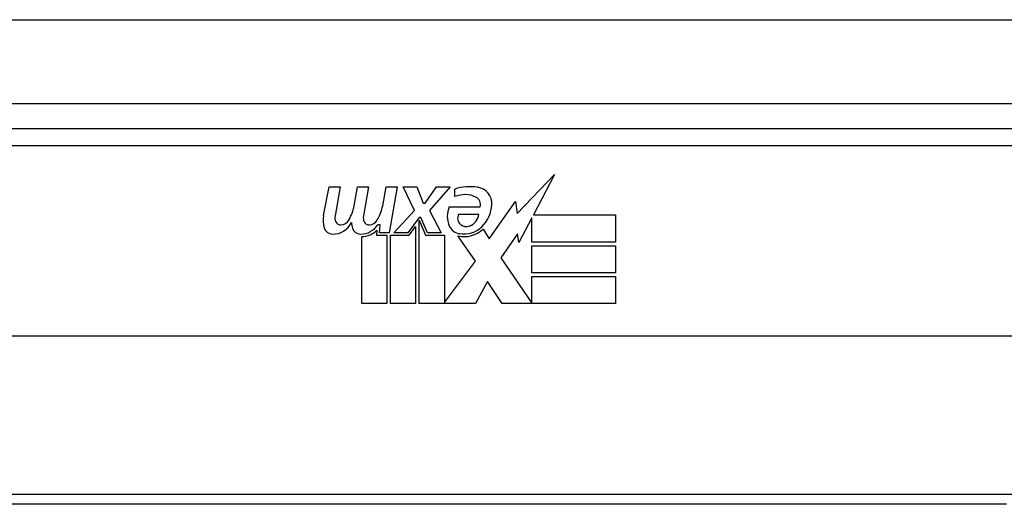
# Model space of a CAD drawing. Header units: inches. Extents: x 27 to 746, y 82 to 342.
# Tile 42 of 256: x 166.256 to 167.421, y 82.507 to 83.081. Entities that reach past the tile are written whole.
import ezdxf

# ---------------------------------------------------------------- set-up
doc = ezdxf.new("R2010")
doc.units = ezdxf.units.IN
doc.header["$MEASUREMENT"] = 0
doc.layers.add('Visible Edges(ANSI)', color=7, linetype='Continuous', lineweight=25)
doc.layers.add('Visible Tangent Edges(ANSI)', color=7, linetype='Continuous', lineweight=25)

msp = doc.modelspace()

# ---------------------------------------------------------------- linework, layer by layer
at = {"layer": 'Visible Edges(ANSI)'}
for p, q in [((99.2553, 82.9819), (171.0573, 82.9819)), ((167.5558, 82.9519), (166.0598, 82.9519)), ((166.8445, 82.8514), (166.8884, 82.8976)), ((166.8884, 82.8976), (166.8635, 82.8499)), ((166.6152, 82.849), (166.6218, 82.8832)), ((166.6218, 82.8832), (166.635, 82.8832)), ((166.635, 82.8832), (166.6289, 82.8487)), ((166.6514, 82.8607), (166.6554, 82.8832)), ((166.6554, 82.8832), (166.6686, 82.8832)), ((166.6686, 82.8832), (166.6625, 82.8487)), ((166.6853, 82.8607), (166.6893, 82.8832)), ((166.6893, 82.8832), (166.7025, 82.8832)), ((166.7025, 82.8832), (166.6929, 82.8286)), ((166.7094, 82.8832), (166.7256, 82.8832)), ((166.7229, 82.8552), (166.7094, 82.8832)), ((166.7256, 82.8832), (166.7331, 82.8637)), ((166.7355, 82.8637), (166.749, 82.8832)), ((166.7652, 82.8832), (166.7406, 82.8553)), ((166.749, 82.8832), (166.7652, 82.8832)), ((166.7706, 82.8715), (166.7706, 82.8805)), ((166.7331, 82.8637), (166.7355, 82.8637)), ((166.764, 82.8595), (166.8006, 82.8595)), ((166.8111, 82.8216), (166.8425, 82.8656)), ((166.8425, 82.8656), (166.8445, 82.8514)), ((166.6986, 82.8286), (166.7229, 82.8552)), ((166.7283, 82.847), (166.715, 82.8286)), ((166.7304, 82.847), (166.7283, 82.847)), ((166.7382, 82.8286), (166.7304, 82.847)), ((166.7406, 82.8553), (166.7544, 82.8286)), ((166.7991, 82.8505), (166.7751, 82.8505)), ((166.8618, 82.8466), (166.8465, 82.8172)), ((166.8618, 82.8178), (166.8618, 82.8466)), ((166.8635, 82.8499), (166.9605, 82.8499)), ((166.9605, 82.8499), (166.9605, 82.8178)), ((166.6823, 82.8382), (166.6794, 82.8382)), ((166.6815, 82.8286), (166.6823, 82.8382)), ((166.7166, 82.8258), (166.7241, 82.8361)), ((166.7241, 82.8361), (166.7241, 82.7449)), ((166.7283, 82.8435), (166.7358, 82.8258)), ((166.7283, 82.7449), (166.7283, 82.8435)), ((166.8042, 82.8331), (166.8111, 82.8216)), ((166.6605, 82.7449), (166.6605, 82.8244)), ((166.6784, 82.8319), (166.6779, 82.8258)), ((166.6779, 82.8258), (166.6902, 82.8258)), ((166.6929, 82.8286), (166.6815, 82.8286)), ((166.6902, 82.8258), (166.6902, 82.7449)), ((166.6944, 82.8258), (166.7166, 82.8258)), ((166.6944, 82.7449), (166.6944, 82.8258)), ((166.715, 82.8286), (166.6986, 82.8286)), ((166.7358, 82.8258), (166.7583, 82.8258)), ((166.7544, 82.8286), (166.7382, 82.8286)), ((166.7583, 82.8258), (166.7583, 82.7462)), ((166.7949, 82.7952), (166.7742, 82.825)), ((166.8446, 82.8273), (166.8249, 82.7992)), ((166.8465, 82.8172), (166.8446, 82.8273)), ((166.9605, 82.8178), (166.8618, 82.8178)), ((166.8618, 82.8133), (166.9605, 82.8133)), ((166.8618, 82.7812), (166.8618, 82.8133)), ((166.9605, 82.8133), (166.9605, 82.7812)), ((166.8249, 82.7992), (166.8618, 82.7455)), ((166.7583, 82.7462), (166.7949, 82.7952)), ((166.9605, 82.7812), (166.8618, 82.7812)), ((166.8618, 82.777), (166.9605, 82.777)), ((166.8618, 82.7455), (166.8618, 82.777)), ((166.9605, 82.777), (166.9605, 82.7449)), ((166.8091, 82.771), (166.7952, 82.7449)), ((166.8267, 82.7449), (166.8091, 82.771)), ((166.6902, 82.7449), (166.6605, 82.7449)), ((166.7241, 82.7449), (166.6944, 82.7449)), ((166.7952, 82.7449), (166.7283, 82.7449)), ((166.9605, 82.7449), (166.8267, 82.7449)), ((167.9647, 82.7063), (165.6509, 82.7063)), ((167.4233, 82.5074), (166.1923, 82.5074))]:
    msp.add_line(p, q, dxfattribs=at)
for centre, radius, start, end in [((166.7887, 82.8226), 0.0607, 81.5605, 107.3343), ((166.7947, 82.8631), 0.0197, 356.5646, 81.5605), ((166.7824, 82.8432), 0.0307, 64.6784, 112.5609), ((166.7914, 82.8623), 0.0096, 343.5261, 64.6784), ((166.6055, 82.8681), 0.0465, 328.5584, 350.8257), ((166.6395, 82.8688), 0.0465, 327.5992, 350), ((166.7898, 82.8481), 0.0282, 156.1555, 203.8445), ((166.7747, 82.8643), 0.0398, 314.1684, 356.5646), ((166.6434, 82.8435), 0.0288, 169, 198.4748), ((166.641, 82.8466), 0.0123, 169.9922, 203.5487), ((166.6746, 82.8466), 0.0123, 170, 203.5571), ((166.7835, 82.846), 0.00955, 151.4547, 231.1652), ((166.7824, 82.8526), 0.0168, 289.3797, 352.9975), ((166.6261, 82.8377), 0.0105, 198.4748, 269.6788), ((166.6261, 82.8517), 0.0246, 269.6788, 333.9508), ((166.6353, 82.8441), 0.006, 203.5487, 276.1027), ((166.6346, 82.8506), 0.0126, 276.1027, 327.6083), ((166.677, 82.8427), 0.0288, 183.6169, 196.9928), ((166.6591, 82.8373), 0.0101, 196.9928, 269.4776), ((166.6592, 82.8512), 0.024, 269.4776, 327.4114), ((166.6689, 82.8441), 0.006, 203.5571, 276.03), ((166.6682, 82.8506), 0.0126, 276.03, 327.5992), ((166.7779, 82.8429), 0.0152, 203.8445, 265.0802), ((166.7816, 82.8572), 0.033, 257.079, 313.1785), ((166.7816, 82.8572), 0.0299, 260.4085, 314.1684), ((166.7844, 82.8471), 0.0109, 231.1652, 289.3797), ((166.661, 82.8484), 0.024, 268.7952, 316.5849)]:
    msp.add_arc(centre, radius, start, end, dxfattribs=at)
at = {"layer": 'Visible Tangent Edges(ANSI)'}
for p, q in [((99.2553, 83.0809), (170.2902, 83.0809)), ((166.0598, 82.9322), (167.5558, 82.9322)), ((167.44, 82.5192), (166.1757, 82.5192))]:
    msp.add_line(p, q, dxfattribs=at)

doc.saveas('drawing.dxf')
